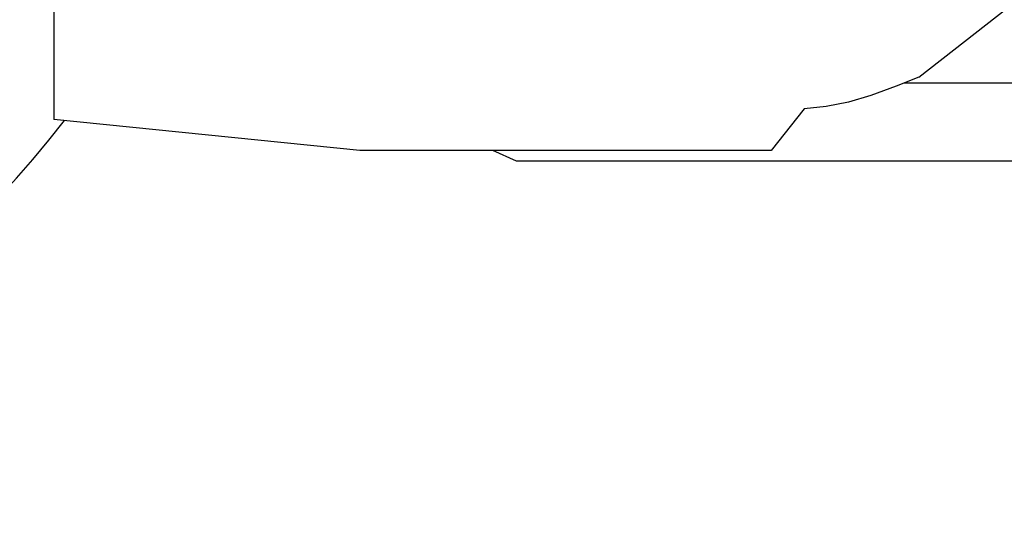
# Model space of a CAD drawing. Extents: x 0.9 to 11.8, y 2 to 7.2.
# Tile 2 of 18: x 3.849 to 5.356, y 2 to 2.761. Entities that reach past the tile are written whole.
import ezdxf

# ---------------------------------------------------------------- set-up
doc = ezdxf.new("R2010")
doc.units = 0
doc.header["$MEASUREMENT"] = 0
doc.layers.get('0').update_dxf_attribs({"linetype": 'CONTINUOUS'})

msp = doc.modelspace()

# ---------------------------------------------------------------- linework, layer by layer
for p, q in [((5.2255, 2.6726), (5.4306, 2.8334)), ((3.9017, 2.7844), (3.9017, 2.6081)), ((5.2038, 2.664), (6.9739, 2.664)), ((5.05, 2.624), (4.9996, 2.5606)), ((4.3699, 2.5606), (3.9017, 2.6081)), ((4.9996, 2.5606), (4.3699, 2.5606)), ((4.61, 2.544), (4.5738, 2.5606))]:
    msp.add_line(p, q)
for points in [[(5.2255, 2.6726), (5.1908, 2.6589), (5.1521, 2.6446), (5.1179, 2.6345), (5.0838, 2.6276), (5.05, 2.624)], [(5.7349, 2.544), (4.61, 2.544)]]:
    msp.add_lwpolyline(points)
msp.add_arc((2.6836, 3.5602), 1.56, 148.8351, 322.3134)

doc.saveas('drawing.dxf')
